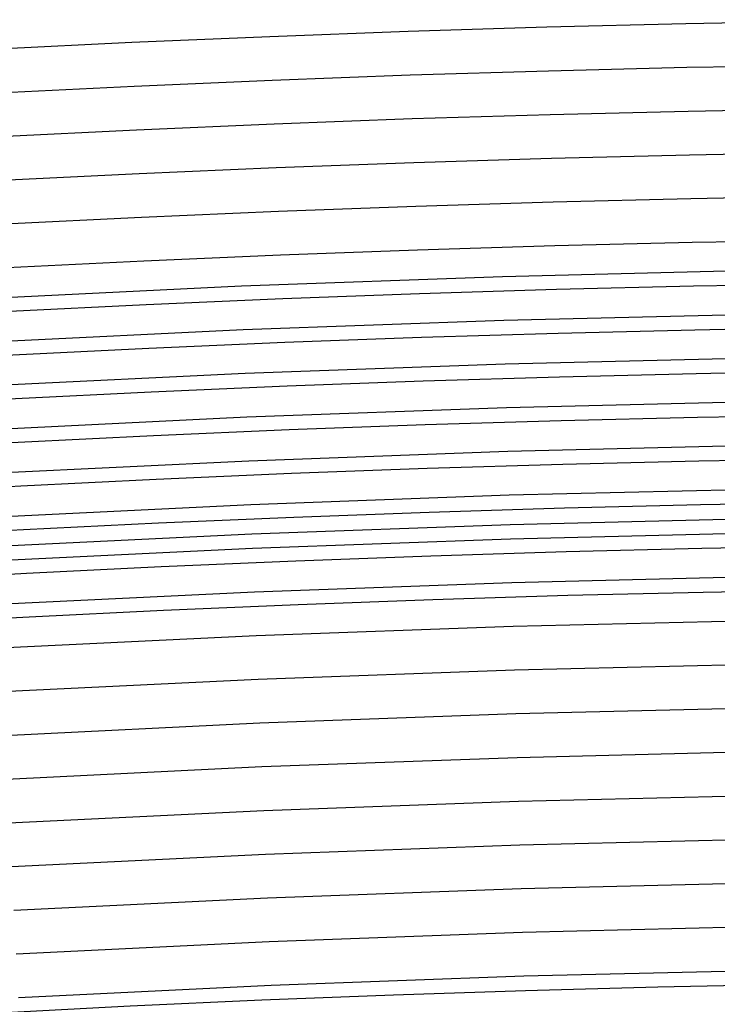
# Model space of a CAD drawing. Header units: millimetres. Extents: x -232 to 232, y -232 to 232.
# Tile 55 of 66: x -10 to -4, y 178 to 187. Entities that reach past the tile are written whole.
import ezdxf

# ---------------------------------------------------------------- set-up
doc = ezdxf.new("R2010")
doc.units = ezdxf.units.MM
doc.layers.add('HIDDEN', color=7, linetype='Continuous')
doc.layers.add('THICK', color=7, linetype='Continuous')

msp = doc.modelspace()

# ---------------------------------------------------------------- linework, layer by layer
at = {"layer": 'HIDDEN'}
for p, q in [((-3.359, 184.5944), (-5.5978, 184.5401)), ((-5.5978, 184.5401), (-7.8357, 184.4586)), ((-7.8357, 184.4586), (-10.0725, 184.35)), ((-5.5864, 184.1653), (-7.8198, 184.084)), ((-3.3522, 184.2195), (-5.5864, 184.1653)), ((-7.8198, 184.084), (-10.052, 183.9756)), ((-3.3453, 183.8446), (-5.575, 183.7905)), ((-5.575, 183.7905), (-7.8039, 183.7093)), ((-7.8039, 183.7093), (-10.0316, 183.6012)), ((-5.5636, 183.4156), (-7.788, 183.3347)), ((-3.3385, 183.4696), (-5.5636, 183.4156)), ((-7.788, 183.3347), (-10.0111, 183.2267)), ((-3.3317, 183.0947), (-5.5523, 183.0408)), ((-5.5523, 183.0408), (-7.772, 182.96)), ((-7.772, 182.96), (-9.9907, 182.8523)), ((-5.5409, 182.666), (-7.7561, 182.5853)), ((-3.3249, 182.7198), (-5.5409, 182.666)), ((-7.7561, 182.5853), (-9.9702, 182.4778)), ((-3.318, 182.3448), (-5.5295, 182.2912)), ((-5.5295, 182.2912), (-7.7402, 182.2107)), ((-7.7402, 182.2107), (-9.9498, 182.1034)), ((-5.5182, 181.9163), (-7.7243, 181.836)), ((-3.3112, 181.9699), (-5.5182, 181.9163)), ((-7.7243, 181.836), (-9.9293, 181.7289)), ((-3.3044, 181.5949), (-5.5068, 181.5415)), ((-5.5068, 181.5415), (-7.7084, 181.4613)), ((-7.7084, 181.4613), (-9.9088, 181.3545)), ((-3.2976, 181.22), (-5.4954, 181.1667)), ((-5.4954, 181.1667), (-7.6925, 181.0867)), ((-7.6925, 181.0867), (-9.8884, 180.9801)), ((-5.4841, 180.7918), (-7.6766, 180.712)), ((-3.2908, 180.8451), (-5.4841, 180.7918)), ((-7.6766, 180.712), (-9.8679, 180.6056)), ((-3.2839, 180.4701), (-5.4727, 180.417)), ((-5.4727, 180.417), (-7.6606, 180.3374)), ((-7.6606, 180.3374), (-9.8475, 180.2312)), ((-5.4613, 180.0422), (-7.6447, 179.9627)), ((-3.2771, 180.0952), (-5.4613, 180.0422)), ((-7.6447, 179.9627), (-9.827, 179.8567)), ((-3.2703, 179.7202), (-5.4499, 179.6674)), ((-5.4499, 179.6674), (-7.6288, 179.588)), ((-7.6288, 179.588), (-9.8065, 179.4823)), ((-5.4386, 179.2925), (-7.6129, 179.2134)), ((-3.2635, 179.3453), (-5.4386, 179.2925)), ((-7.6129, 179.2134), (-9.7861, 179.1078)), ((-3.2566, 178.9704), (-5.4272, 178.9177)), ((-5.4272, 178.9177), (-7.597, 178.8387)), ((-7.597, 178.8387), (-9.7656, 178.7334)), ((-3.2498, 178.5954), (-5.4158, 178.5429)), ((-5.4158, 178.5429), (-7.5811, 178.4641)), ((-7.5811, 178.4641), (-9.7452, 178.359))]:
    msp.add_line(p, q, dxfattribs=at)
for radius, start, end in [(182.25, 90.492095, 179.507906), (181.875, 90.490834, 179.509167)]:
    msp.add_arc((0, 0), radius, start, end, dxfattribs=at)
at = {"layer": 'THICK'}
for p, q in [((-7.7455, 182.3356), (-5.5333, 182.4161)), ((-5.5333, 182.4161), (-3.3203, 182.4698)), ((-9.9566, 182.2282), (-7.7455, 182.3356))]:
    msp.add_line(p, q, dxfattribs=at)
for radius, start, end in [(190, 90.602275, 179.397727), (188.625, 90.509226, 179.490775), (188.25, 90.508424, 179.491577), (187.875, 90.507565, 179.492437), (187.5, 90.506762, 179.493239), (187.125, 90.505903, 179.494098), (186.75, 90.504986, 179.495015), (186.375, 90.50407, 179.495932), (186, 90.503096, 179.496848), (185.625, 90.502121, 179.497822), (185.25, 90.501147, 179.498854), (184.875, 90.500116, 179.499885), (184.5, 90.499085, 179.500916), (184.125, 90.497996, 179.502005), (183.75, 90.49685, 179.503151), (183.375, 90.495704, 179.504297), (183, 90.494558, 179.505443), (182.625, 90.493298, 179.506703), (178.5, 90.641178, 179.358823)]:
    msp.add_arc((0, 0), radius, start, end, dxfattribs=at)

doc.saveas('drawing.dxf')
